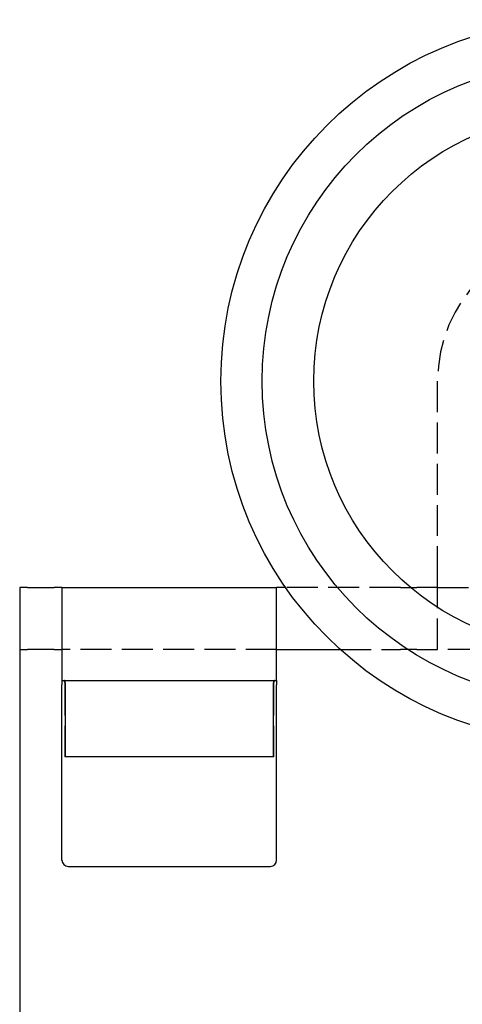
# Model space of a CAD drawing. Header units: millimetres. Extents: x -168 to 186, y -31 to 142.
# Tile 39 of 52: x 91 to 112, y 74 to 122. Entities that reach past the tile are written whole.
import ezdxf

# ---------------------------------------------------------------- set-up
doc = ezdxf.new("R2010")
doc.units = ezdxf.units.MM
doc.header["$LTSCALE"] = 10
doc.linetypes.add('ALLCAD_Strich', pattern=[0.2, 0.15, -0.05])
doc.layers.add('BESCH_KONT_sich_schn_ansi_2d', color=40, linetype='Continuous')

msp = doc.modelspace()

# ---------------------------------------------------------------- linework, layer by layer
at = {"layer": 'BESCH_KONT_sich_schn_ansi_2d', "linetype": 'ALLCAD_Strich', "extrusion": (0, 1, 2.22045e-16)}
for p, q in [((111.265, 95.02), (111.265, 104.52)), ((111.265, 91.52), (111.265, 95.02)), ((109.465, 94.52), (103.904, 94.52)), ((109.465, 94.52), (110.265, 94.52)), ((111.265, 94.52), (110.265, 94.52)), ((111.265, 94.52), (125.265, 94.52)), ((103.465, 91.52), (93.065, 91.52)), ((106.55, 91.52), (109.465, 91.52)), ((110.265, 91.52), (109.465, 91.52)), ((110.265, 91.52), (111.265, 91.52)), ((125.265, 91.52), (111.265, 91.52)), ((93.208, 89.82), (93.208, 86.32)), ((103.322, 86.32), (103.322, 89.82)), ((93.234, 86.32), (93.208, 86.32)), ((103.322, 86.32), (103.296, 86.32))]:
    msp.add_line(p, q, dxfattribs=at)
at = {"layer": 'BESCH_KONT_sich_schn_ansi_2d', "linetype": 'Continuous', "extrusion": (0, 1, 2.22045e-16)}
for p, q in [((91.015, 94.52), (91.015, 91.52)), ((91.389, 94.52), (91.015, 94.52)), ((91.389, 94.52), (92.691, 94.52)), ((93.065, 94.52), (92.691, 94.52)), ((93.065, 94.52), (103.465, 94.52)), ((93.065, 94.52), (93.065, 91.02)), ((103.465, 91.02), (103.465, 94.52)), ((103.904, 94.52), (103.465, 94.52)), ((91.015, 91.52), (91.015, 91.02)), ((91.015, 91.52), (91.389, 91.52)), ((92.691, 91.52), (91.389, 91.52)), ((92.691, 91.52), (93.065, 91.52)), ((103.465, 91.52), (106.55, 91.52)), ((91.015, 91.02), (91.015, -26.48)), ((93.065, 91.02), (93.065, 90.22)), ((103.465, 90.22), (103.465, 91.02)), ((93.065, 90.22), (93.065, 90.02)), ((103.465, 90.02), (103.465, 90.22)), ((93.065, 90.02), (103.465, 90.02)), ((93.065, 81.32), (93.065, 89.82)), ((93.234, 86.32), (93.234, 89.82)), ((103.296, 89.82), (103.296, 86.32)), ((103.465, 81.32), (103.465, 89.82)), ((93.378, 86.32), (93.234, 86.32)), ((95.244, 86.32), (93.378, 86.32)), ((101.286, 86.32), (95.244, 86.32)), ((103.152, 86.32), (101.286, 86.32)), ((103.296, 86.32), (103.152, 86.32)), ((93.365, 81.02), (93.49, 81.02)), ((93.49, 81.02), (95.244, 81.02)), ((95.244, 81.02), (101.286, 81.02)), ((101.286, 81.02), (103.04, 81.02)), ((103.04, 81.02), (103.165, 81.02))]:
    msp.add_line(p, q, dxfattribs=at)
at = {"layer": 'BESCH_KONT_sich_schn_ansi_2d', "linetype": 'Continuous'}
for radius in [17.5, 15.5, 13]:
    msp.add_circle((118.265, 104.52), radius, dxfattribs=at)
at = {"layer": 'BESCH_KONT_sich_schn_ansi_2d', "linetype": 'ALLCAD_Strich'}
msp.add_arc((118.265, 104.52), 7, 0, 180, dxfattribs=at)
at = {"layer": 'BESCH_KONT_sich_schn_ansi_2d', "linetype": 'Continuous'}
for centre, start, end in [((93.365, 81.32), 180, 270), ((103.165, 81.32), 270, 0)]:
    msp.add_arc(centre, 0.3, start, end, dxfattribs=at)
for points, knots in [([(93.065, 90.02), (93.065, 90.02), (93.065, 90.003), (93.065, 89.943), (93.065, 89.876), (93.065, 89.82)], [0.11900764, 0.11900764, 0.11900764, 0.11900764, 0.13789999, 0.13789999, 0.16946395, 0.16946395, 0.16946395, 0.16946395]), ([(93.234, 89.82), (93.234, 89.845), (93.233, 89.869), (93.226, 89.915), (93.221, 89.936), (93.209, 89.974), (93.202, 89.99), (93.189, 90.007), (93.185, 90.012), (93.176, 90.018), (93.171, 90.02), (93.166, 90.02), (93.166, 90.02), (93.166, 90.02)], [0, 0, 0, 0, 0.00733569, 0.00733569, 0.01493385, 0.01493385, 0.02304421, 0.02304421, 0.02757892, 0.02757892, 0.03212164, 0.03212164, 0.03234401, 0.03234401, 0.03234401, 0.03234401]), ([(103.364, 90.02), (103.364, 90.02), (103.364, 90.02), (103.359, 90.02), (103.354, 90.018), (103.345, 90.012), (103.341, 90.007), (103.328, 89.99), (103.321, 89.974), (103.309, 89.936), (103.304, 89.915), (103.297, 89.869), (103.296, 89.845), (103.296, 89.82)], [-0.00022277, -0.00022277, -0.00022277, -0.00022277, 0, 0, 0.0045508, 0.0045508, 0.00909358, 0.00909358, 0.01721837, 0.01721837, 0.02483005, 0.02483005, 0.03217879, 0.03217879, 0.03217879, 0.03217879]), ([(103.465, 90.02), (103.465, 90.02), (103.465, 90.003), (103.465, 89.943), (103.465, 89.876), (103.465, 89.82)], [0.11900764, 0.11900764, 0.11900764, 0.11900764, 0.13789999, 0.13789999, 0.16946395, 0.16946395, 0.16946395, 0.16946395])]:
    msp.add_open_spline(points, degree=3, knots=knots, dxfattribs=at)
at = {"layer": 'BESCH_KONT_sich_schn_ansi_2d', "linetype": 'ALLCAD_Strich'}
for points, knots in [([(93.132, 90.02), (93.132, 90.02), (93.132, 90.02), (93.138, 90.02), (93.143, 90.018), (93.153, 90.011), (93.159, 90.006), (93.172, 89.989), (93.18, 89.973), (93.194, 89.935), (93.199, 89.914), (93.206, 89.868), (93.208, 89.844), (93.208, 89.82)], [-0.00022198, -0.00022198, -0.00022198, -0.00022198, 0, 0, 0.00469591, 0.00469591, 0.00938149, 0.00938149, 0.01756578, 0.01756578, 0.02512939, 0.02512939, 0.0323804, 0.0323804, 0.0323804, 0.0323804]), ([(103.322, 89.82), (103.322, 89.844), (103.324, 89.868), (103.331, 89.914), (103.336, 89.935), (103.35, 89.973), (103.358, 89.989), (103.371, 90.006), (103.377, 90.011), (103.387, 90.018), (103.392, 90.02), (103.398, 90.02), (103.398, 90.02), (103.398, 90.02)], [0, 0, 0, 0, 0.00723552, 0.00723552, 0.01478296, 0.01478296, 0.02294976, 0.02294976, 0.02762533, 0.02762533, 0.0323112, 0.0323112, 0.03253271, 0.03253271, 0.03253271, 0.03253271])]:
    msp.add_open_spline(points, degree=3, knots=knots, dxfattribs=at)

doc.saveas('drawing.dxf')
